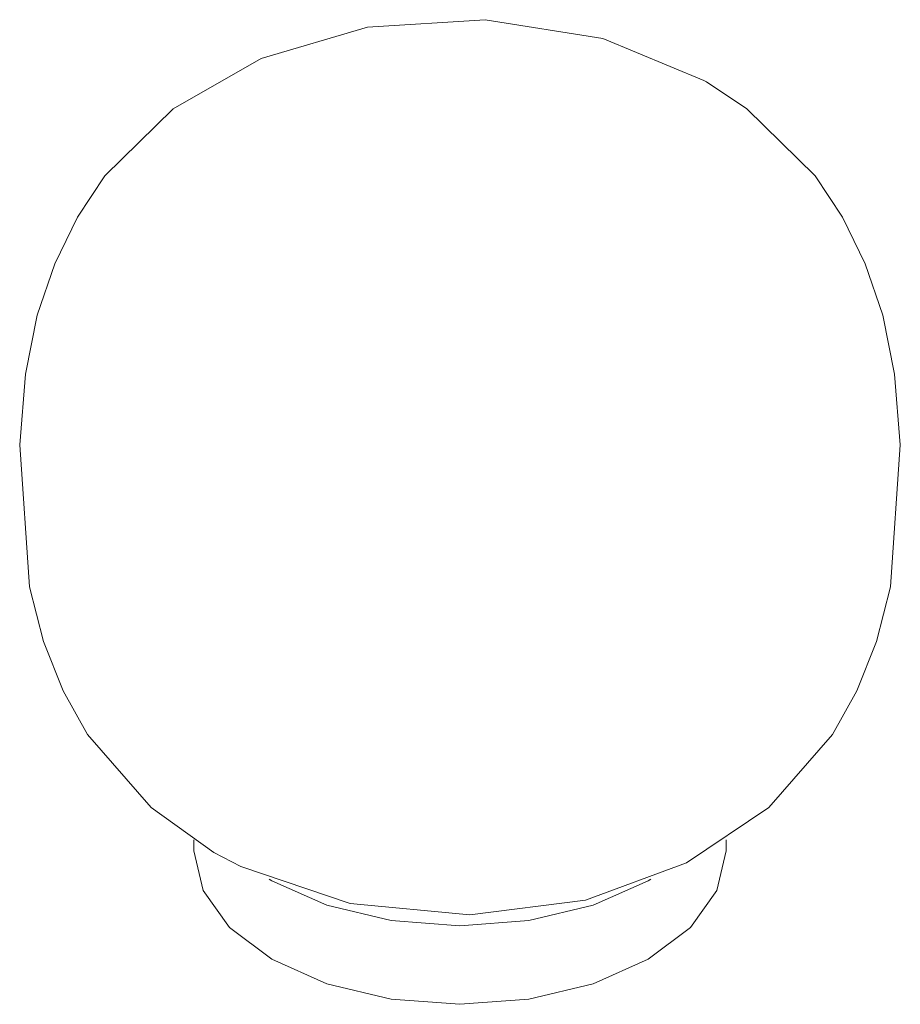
# Model space of a CAD drawing. Header units: millimetres. Extents: x -6756 to -5543, y -53 to 6695.
# Tile 2 of 3: x -6053 to -5838, y 1291 to 1532. Entities that reach past the tile are written whole.
import ezdxf

# ---------------------------------------------------------------- set-up
doc = ezdxf.new("R2010")
doc.units = ezdxf.units.MM
doc.layers.add('Luminarias', color=7, linetype='Continuous', lineweight=20)

# ---------------------------------------------------------------- blocks, each defined once
blk = doc.blocks.new('68610 - 68610 AMELIA White ceiling lamp-484471-00 Isometrico PDF')
at = {"layer": 'Luminarias', "color": 254, "lineweight": 9, "true_color": 0xeaeaea}
for p, q in [((-7079.61, 1331.35), (-7079.61, 1328.7)), ((-6949.61, 1328.7), (-6949.61, 1331.33)), ((-7061.26, 1321.76), (-7060.57, 1321.35))]:
    blk.add_line(p, q, dxfattribs=at)
for points in [[(-7122.18, 1427.85, 0), (-7120.78, 1445.14, 0), (-7117.87, 1459.56, 0), (-7113.63, 1472.14, 0), (-7108.06, 1483.54, 0), (-7101.35, 1493.6, 0), (-7084.69, 1510.03, 0), (-7063.22, 1522.33, 0), (-7037.24, 1529.95, 0), (-7008.44, 1531.77, 0), (-6979.68, 1527.14, 0), (-6955.06, 1516.93, 0), (-6954.42, 1516.57, 0)], [(-6907.04, 1427.85, 0), (-6908.43, 1445.14, 0), (-6911.34, 1459.56, 0), (-6915.59, 1472.14, 0), (-6921.16, 1483.54, 0), (-6927.86, 1493.6, 0), (-6944.52, 1510.03, 0), (-6954.42, 1516.57, 0)], [(-7122.18, 1427.85, 0), (-7119.78, 1393.2, 0), (-7116.36, 1379.81, 0), (-7111.57, 1367.75, 0), (-7105.6, 1357.13, 0), (-7090.08, 1339.28, 0), (-7074.75, 1328.31, 0)], [(-6907.04, 1427.85, 0), (-6909.43, 1393.2, 0), (-6912.86, 1379.81, 0), (-6917.65, 1367.75, 0), (-6923.61, 1357.13, 0), (-6939.13, 1339.28, 0), (-6959.24, 1325.72, 0), (-6983.97, 1316.64, 0), (-7012.22, 1313.03, 0), (-7041.4, 1315.77, 0), (-7068.14, 1324.81, 0), (-7074.75, 1328.31, 0)], [(-7060.57, 1302.17, 0), (-7070.9, 1309.94, 0), (-7077.39, 1318.99, 0), (-7079.61, 1328.7, 0)], [(-6949.61, 1328.7, 0), (-6951.82, 1318.99, 0), (-6958.31, 1309.94, 0), (-6968.64, 1302.17, 0), (-6982.11, 1296.2, 0), (-6997.78, 1292.45, 0), (-7014.61, 1291.18, 0), (-7031.43, 1292.45, 0), (-7047.11, 1296.2, 0), (-7060.57, 1302.17, 0)], [(-7060.57, 1321.35, 0), (-7047.11, 1315.39, 0), (-7031.43, 1311.64, 0), (-7014.61, 1310.36, 0), (-6997.78, 1311.64, 0), (-6982.11, 1315.39, 0), (-6968.64, 1321.35, 0), (-6967.98, 1321.74, 0)]]:
    blk.add_polyline3d(points, dxfattribs=at)

msp = doc.modelspace()

# ---------------------------------------------------------------- block references
at = {"layer": 'Luminarias', "color": 254, "lineweight": 9, "true_color": 0xeaeaea}
msp.add_blockref('68610 - 68610 AMELIA White ceiling lamp-484471-00 Isometrico PDF', (1069.1, 0), dxfattribs=at)

doc.saveas('drawing.dxf')
